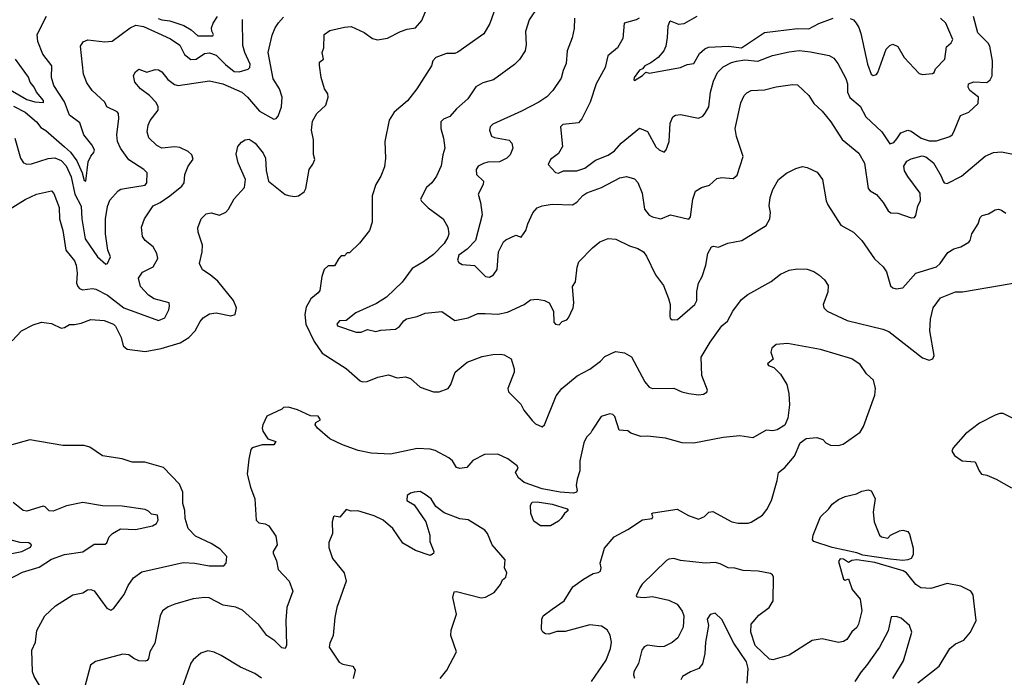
# Model space of a CAD drawing. Extents: x 1268547 to 1425625, y 515768 to 616754.
# Tile 157 of 256: x 1311933 to 1317911, y 592631 to 596625. Entities that reach past the tile are written whole.
import ezdxf

# ---------------------------------------------------------------- set-up
doc = ezdxf.new("R2010")
doc.units = 0

msp = doc.modelspace()

# ---------------------------------------------------------------- linework, layer by layer
at = {"layer": '0CON10XD'}
for points in [[(1311886.2, 594675), (1311944.5, 594735.5), (1312015, 594772.5), (1312065, 594787.5), (1312125, 594780), (1312185, 594752.5), (1312204.2, 594755.8), (1312235, 594773.8), (1312265, 594772.9), (1312305, 594781.1), (1312365, 594803.5), (1312445, 594798.9), (1312502, 594775), (1312514, 594764), (1312548.6, 594695), (1312561.4, 594645), (1312585, 594624.3), (1312695, 594610), (1312792.6, 594627.4), (1312906.6, 594663.4), (1312958.8, 594695), (1312998, 594735), (1313027.7, 594792.3), (1313045.8, 594814.2), (1313085, 594838.8), (1313125, 594844), (1313215, 594826.7), (1313240, 594835), (1313248.8, 594875), (1313230.5, 594920.5), (1313135, 595037.5), (1313089.2, 595075), (1313043.3, 595105), (1313024.3, 595145), (1313041.4, 595215), (1313042.9, 595255), (1313016.2, 595335), (1313015, 595360), (1313034, 595415), (1313065, 595445.8), (1313095, 595451.4), (1313145, 595438.8), (1313185, 595456.7), (1313201.2, 595475), (1313235, 595536.2), (1313298, 595605), (1313304.2, 595655), (1313260, 595755), (1313247.7, 595807.7), (1313258, 595855), (1313278.8, 595881.2), (1313302.5, 595895), (1313325, 595898.6), (1313362.9, 595875), (1313410, 595815), (1313424.5, 595785), (1313428.3, 595708.3), (1313444, 595645), (1313544.4, 595564.4), (1313565, 595557.1), (1313601.5, 595551.5), (1313625, 595554.6), (1313660, 595580), (1313669.5, 595600.5), (1313690, 595715), (1313713.1, 595746.9), (1313724, 595775), (1313715.7, 595805.7), (1313717.1, 595895), (1313704.7, 595954.7), (1313711.2, 596008.8), (1313736, 596055), (1313791.2, 596105), (1313806.2, 596155), (1313803.8, 596175), (1313783.8, 596205), (1313764, 596275), (1313753, 596347), (1313753, 596367), (1313776.7, 596385), (1313770, 596425), (1313780, 596455), (1313781.2, 596535), (1313815, 596559.2), (1313905, 596580), (1313945, 596582.9), (1314025, 596547.5), (1314075, 596510), (1314105, 596502.9), (1314165, 596512.5), (1314245, 596553.8), (1314285, 596568), (1314335, 596576), (1314375, 596620), (1314396, 596675)], [(1315081.4, 596705), (1315026.2, 596625), (1315003.3, 596553.3), (1315008.6, 596475), (1315000.8, 596435), (1314966.5, 596383.5), (1314937.6, 596352.4), (1314810.3, 596259.7), (1314745, 596242.2), (1314701.7, 596218.3), (1314654.6, 596145.4), (1314585, 596084.2), (1314545, 596038), (1314505, 596020), (1314490, 596005), (1314488.8, 595965), (1314506, 595905), (1314514, 595845), (1314501.4, 595805), (1314491.7, 595738.3), (1314462.9, 595675), (1314434.2, 595635), (1314402.5, 595605), (1314366.9, 595535), (1314372.5, 595522.5), (1314413.3, 595483.3), (1314504, 595415), (1314532, 595365), (1314538.6, 595325), (1314531.4, 595305), (1314510, 595265), (1314445, 595198.9), (1314385, 595154.4), (1314316.1, 595113.9), (1314255, 595030), (1314160.7, 594939.3), (1314099.4, 594900.6), (1313973.8, 594845), (1313915, 594798), (1313875, 594796), (1313858.8, 594775), (1313863.1, 594765), (1313975, 594727.1), (1314005, 594728), (1314045, 594744.4), (1314095, 594730.5), (1314125, 594739.6), (1314215, 594745.6), (1314239.3, 594760.7), (1314265, 594795.7), (1314281.7, 594808.3), (1314345, 594822.5), (1314395, 594841.8), (1314495, 594851.9), (1314575, 594797.8), (1314655, 594814.6), (1314715, 594841.4), (1314759.1, 594840.9), (1314835, 594835.6), (1314895, 594849.4), (1314995, 594895.8), (1315035, 594924), (1315075, 594927.5), (1315118.8, 594918.8), (1315147.5, 594905), (1315173.3, 594855), (1315175, 594787.5), (1315185, 594776.7), (1315208.3, 594771.7), (1315227, 594793), (1315255, 594802.5), (1315265, 594813.3), (1315293.1, 594875), (1315296.7, 594905), (1315288.8, 595005), (1315307.5, 595032.5), (1315317.6, 595122.4), (1315328, 595155), (1315410.2, 595239.8), (1315455, 595275.8), (1315505, 595297.1), (1315552.5, 595292.5), (1315635, 595252), (1315685, 595235.8), (1315720, 595215), (1315738.9, 595188.9), (1315793.1, 595075), (1315841.1, 595011.1), (1315872.7, 594932.7), (1315883.1, 594895), (1315880, 594825), (1315882.9, 594812.9), (1315895, 594802.5), (1315926.2, 594805), (1316032, 594895), (1316045, 594920), (1316044.3, 594975), (1316054.4, 595025), (1316075.8, 595065), (1316098.8, 595135), (1316110.8, 595205), (1316133.3, 595245), (1316145, 595250), (1316175, 595243.3), (1316231.7, 595268.3), (1316316.6, 595283.4), (1316464.4, 595375.6), (1316487.1, 595415), (1316491.4, 595455), (1316482.9, 595495), (1316489.4, 595545), (1316505.7, 595594.3), (1316540, 595655), (1316587.9, 595692.1), (1316645, 595722), (1316685, 595733.8), (1316715, 595728), (1316775, 595698.8), (1316807.5, 595655), (1316829.2, 595525), (1316840, 595500), (1316917.5, 595377.5), (1316995.8, 595335), (1317045, 595284), (1317123.2, 595173.2), (1317175.6, 595125), (1317195, 595093.8), (1317219.6, 595009.6), (1317235, 594996.5), (1317255, 594990), (1317295, 594995.8), (1317373.6, 595086.4), (1317499.1, 595125), (1317520.8, 595145), (1317568.7, 595211.3), (1317605, 595232.5), (1317647.5, 595245), (1317695.6, 595274.4), (1317704, 595285), (1317713.8, 595325), (1317752, 595385), (1317765, 595423.3), (1317776.7, 595435), (1317814.4, 595445.6), (1317855, 595470.8), (1317875, 595473.8), (1317895, 595468), (1317919.7, 595449.7)], [(1314824.5, 596705), (1314788.2, 596601.8), (1314750.7, 596539.3), (1314593.1, 596426.9), (1314575, 596420), (1314525, 596419.4), (1314460, 596395), (1314442, 596375), (1314434, 596345), (1314344, 596205), (1314286.9, 596133.1), (1314206.2, 596063.8), (1314175, 596015.8), (1314149.5, 595885), (1314154.4, 595785), (1314148.2, 595731.8), (1314125.8, 595675), (1314094.2, 595625), (1314072, 595555)], [(1311865, 595470.6), (1311965, 595533.1), (1312035, 595564.5), (1312125, 595585.7), (1312139.8, 595569.8), (1312172.2, 595485), (1312173.8, 595415), (1312194.6, 595344.6), (1312211.8, 595225), (1312265, 595160), (1312275.4, 595135), (1312282.5, 595085), (1312278.2, 595025), (1312284.7, 595004.7), (1312295, 594992.2), (1312314.6, 594984.6), (1312375, 594993.3), (1312395, 594987.5), (1312465, 594951.1), (1312565, 594875.3), (1312775, 594797.5), (1312813.3, 594815), (1312837.2, 594862.8), (1312842.9, 594885), (1312839.2, 594905), (1312749.5, 594929.5), (1312715, 594951.8), (1312666.2, 595005), (1312654.5, 595055), (1312677.6, 595092.4), (1312744, 595125), (1312772, 595175), (1312766, 595205), (1312743.8, 595245), (1312695, 595284.3), (1312677.6, 595307.6), (1312671.2, 595365), (1312690.8, 595415), (1312742.9, 595495), (1312785, 595514.4), (1312845.2, 595554.8), (1312916.8, 595613.2), (1312931.2, 595635), (1312936.2, 595685), (1312955.5, 595735), (1312985, 595777.5), (1312978.6, 595805), (1312955, 595824.4), (1312905, 595848.2), (1312875, 595852.5), (1312795, 595845.6), (1312765, 595860.8), (1312717.3, 595907.3), (1312706.2, 595945), (1312712.5, 595985), (1312725, 596013.8), (1312772.5, 596075), (1312772.9, 596095), (1312762.2, 596122.2), (1312720, 596165), (1312665.4, 596205.4), (1312632.5, 596245), (1312623.2, 596286.8), (1312635, 596308.8), (1312655, 596323.8), (1312705, 596305.8), (1312755, 596322.5), (1312775, 596320.8), (1312795, 596307.5), (1312831.5, 596261.5), (1312872.3, 596232.3), (1312894.6, 596224.6), (1313085, 596252.9), (1313166.2, 596235), (1313280.8, 596185), (1313315, 596154.3), (1313388.8, 596068.8), (1313475, 596020.8), (1313490, 596025), (1313501.1, 596038.9), (1313522.5, 596095), (1313525.5, 596154.5), (1313511.1, 596205), (1313472.4, 596265), (1313441.5, 596425), (1313465, 596531.2), (1313483.1, 596575), (1313504.5, 596605.5), (1313535, 596640)], [(1311895, 596100), (1311965, 596062.6), (1312035.4, 596005.4), (1312060.4, 595970.4), (1312091.3, 595951.3), (1312205, 595853.5), (1312240.7, 595820.7), (1312278.6, 595768.6), (1312312.9, 595695), (1312325, 595648.8), (1312335, 595643.8), (1312348.2, 595761.8), (1312365, 595797.1), (1312382.5, 595817.5), (1312386.9, 595835), (1312370.7, 595865), (1312321.2, 595925), (1312297.7, 595997.7), (1312235.6, 596045), (1312205, 596125.6), (1312139.4, 596225), (1312126.2, 596275), (1312128.1, 596345), (1312072.5, 596415), (1312042.4, 596492.4), (1312038.6, 596535), (1312095, 596646.2)], [(1311903.1, 595905), (1311937.1, 595785), (1311955.7, 595755.7), (1311975, 595748.6), (1312005, 595750), (1312105, 595782.7), (1312145, 595785.4), (1312185, 595769.2), (1312215, 595737.1), (1312245, 595670), (1312267.1, 595565), (1312305, 595492.5), (1312310.4, 595415), (1312331.1, 595295), (1312405, 595183.8), (1312455, 595140), (1312465, 595143.8), (1312483.1, 595185), (1312468.2, 595225), (1312454.2, 595325), (1312454.6, 595415), (1312465, 595490), (1312480.2, 595529.8), (1312530.8, 595585), (1312546.7, 595595), (1312581.4, 595601.4), (1312695, 595619.1), (1312703.9, 595635), (1312706.1, 595695), (1312685.9, 595715.9), (1312594.8, 595774.8), (1312543.8, 595845), (1312527.3, 595885), (1312521.8, 595925), (1312535.4, 596025), (1312532.9, 596055), (1312523.8, 596065), (1312462, 596095), (1312449.2, 596125), (1312372.7, 596195), (1312341.1, 596241.1), (1312319.3, 596295), (1312301.4, 596465), (1312318.9, 596491.1), (1312346.4, 596503.6), (1312449.1, 596490.9), (1312494.6, 596495.4), (1312603.9, 596576.1), (1312638.7, 596591.3), (1312685, 596583.3), (1312772.4, 596542.4), (1312848.3, 596508.3), (1312905, 596471.1), (1312933.3, 596413.3), (1312972.5, 596382.5), (1313005, 596384.7), (1313055, 596419.6), (1313085, 596423.8), (1313125, 596409.4), (1313182.3, 596352.3), (1313235, 596311.1), (1313265, 596307.5), (1313320, 596325), (1313330, 596335), (1313332.3, 596355), (1313299.5, 596425), (1313287.4, 596467.4), (1313284.6, 596625.4)], [(1312773.2, 596633.2), (1312795, 596623.5), (1312845, 596617.3), (1312929.2, 596589.2), (1312973.3, 596563.3), (1313015, 596527.5), (1313105, 596528.1), (1313109.6, 596535), (1313099.1, 596555), (1313097.3, 596575), (1313107.5, 596605), (1313134, 596645)], [(1315300.6, 596635), (1315298.7, 596571.3), (1315286.9, 596515), (1315256.7, 596435), (1315251.1, 596358.9), (1315232.6, 596317.4), (1315220.9, 596269.1), (1315169.2, 596195), (1315133.1, 596156.9), (1315084.4, 596125), (1314980.2, 596069.8), (1314805, 595991.4), (1314790, 595975), (1314784.4, 595954.4), (1314796.8, 595916.8), (1314815, 595908.6), (1314903.7, 595893.7), (1314921.4, 595875), (1314927.5, 595845), (1314910, 595805), (1314891.2, 595785), (1314845, 595762.7), (1314775, 595760), (1314747.8, 595752.2), (1314715.7, 595735), (1314704, 595716), (1314705.5, 595685.5), (1314749.2, 595645), (1314746, 595625), (1314715.4, 595565), (1314730, 595515), (1314739.9, 595439.9), (1314700, 595285), (1314648.7, 595231.3), (1314600, 595195), (1314590.6, 595165), (1314599.7, 595149.7), (1314618.5, 595138.5), (1314695, 595131.2), (1314761.2, 595065), (1314785, 595062), (1314810, 595075), (1314832.5, 595107.5), (1314840, 595215), (1314870, 595275), (1314885, 595288.9), (1314945, 595316.7), (1314977.5, 595305), (1315006.2, 595345), (1315017.5, 595385), (1315047.9, 595452.1), (1315075, 595482.5), (1315104.5, 595495.5), (1315165, 595504.6), (1315289.3, 595500.7), (1315315, 595516.9), (1315351.9, 595558.1), (1315376.2, 595573.8), (1315465, 595605.6), (1315576.3, 595663.7), (1315617.6, 595672.4)], [(1315694.6, 596635.4), (1315675.5, 596624.5), (1315603.3, 596605), (1315595, 596511.2), (1315562.9, 596455), (1315502.7, 596405), (1315487.1, 596335), (1315433.2, 596235), (1315395.6, 596124.4), (1315359.6, 596050.4), (1315346.8, 596023.2), (1315325, 595999.5), (1315230.8, 595989.2), (1315216.7, 595975), (1315228.6, 595855), (1315205, 595813.1), (1315155, 595776.7), (1315141.1, 595745), (1315185, 595697.5), (1315205, 595693.3), (1315235, 595706.7), (1315315, 595708.1), (1315365, 595723.3), (1315429, 595771), (1315505, 595802.6), (1315545, 595827.8), (1315585, 595874.5), (1315695, 595966.2), (1315745, 595946.7), (1315795, 595853.8), (1315815, 595833.8), (1315845, 595821.2), (1315858, 595835), (1315875.6, 595884.4), (1315882.6, 595997.4), (1315898, 596035), (1315915, 596045.8), (1315945, 596050), (1316053.8, 596026.2), (1316081.3, 596038.7), (1316095, 596056.7), (1316116.2, 596095), (1316126.5, 596185), (1316145, 596250.8), (1316169.4, 596305), (1316205, 596338.5), (1316255, 596365.4), (1316285, 596373.1), (1316335, 596382.3), (1316415, 596373.9), (1316502.7, 596407.3), (1316605, 596430.4), (1316665, 596438.5), (1316735, 596430), (1316848.5, 596408.5), (1316875, 596392), (1316899.3, 596359.3), (1316948.6, 596268.6), (1316958.5, 596235), (1316958.5, 596185), (1316972.2, 596152.2), (1317035, 596098.9), (1317071.1, 596035), (1317167.5, 595945), (1317215, 595870.8), (1317240.9, 595879.1), (1317259.3, 595900.7), (1317282.1, 595937.9), (1317325, 595953.3), (1317345, 595948.8), (1317405.5, 595905.5), (1317455, 595890), (1317499.9, 595890.1), (1317580, 595915), (1317594.6, 595925.4), (1317605.3, 595944.7), (1317645, 596044), (1317695, 596062.7), (1317753.2, 596116.8), (1317754.3, 596155), (1317700.8, 596195), (1317691.9, 596215), (1317694.2, 596235), (1317725, 596248.6), (1317805, 596242.7), (1317825, 596258.9), (1317838.2, 596285), (1317838.6, 596375), (1317823.4, 596463.4), (1317812.4, 596482.4), (1317750, 596545), (1317724.4, 596645)], [(1316045, 596644.7), (1315965, 596600.3), (1315935, 596596.2), (1315885, 596615.7), (1315877.7, 596612.3), (1315868.1, 596585), (1315863.8, 596516.2), (1315855.6, 596464.4), (1315843.8, 596435), (1315810, 596395), (1315765, 596362.2), (1315728.8, 596345), (1315715, 596326.7), (1315695, 596318.8), (1315664.5, 596275), (1315660.8, 596260.8), (1315665, 596256.7), (1315715, 596285.8), (1315733.6, 596306.4), (1315755, 596300.8), (1315944.5, 596334.5), (1315985, 596353.5), (1316025, 596360), (1316059.9, 596420.1), (1316092.6, 596447.4), (1316115, 596457.7), (1316236.6, 596463.4), (1316315.3, 596454.7), (1316455, 596547.1), (1316655, 596572.3), (1316725, 596569.2), (1316785, 596602.9), (1316872.5, 596635)], [(1316975, 596633.1), (1316995, 596624.2), (1317011.1, 596605), (1317028, 596578), (1317040.3, 596540.3), (1317080, 596355), (1317103.1, 596295), (1317115, 596285.8), (1317135, 596292), (1317144, 596305), (1317194.7, 596445.3), (1317215, 596467.8), (1317235, 596475.5), (1317265, 596461.5), (1317303.9, 596395), (1317395, 596298.9), (1317415, 596291.4), (1317475, 596298.1), (1317485, 596303.8), (1317492.6, 596327.4), (1317550.8, 596385), (1317559.5, 596460.5), (1317589.2, 596485), (1317598.5, 596505), (1317555, 596604.4), (1317524.6, 596635)], [(1311839.8, 596219.8), (1311975, 596139.7), (1312025, 596126.7), (1312078.1, 596121.9), (1312076.7, 596135), (1312034.6, 596185), (1312021.2, 596215), (1311995.3, 596245), (1311985.2, 596275.2), (1311907.2, 596385)], [(1315617.6, 595672.4), (1315665, 595658), (1315685, 595636.2), (1315711.5, 595571.5), (1315726.5, 595475), (1315755, 595437.1), (1315775, 595426.9), (1315825, 595416.5), (1315885, 595440), (1315995, 595413.3), (1316005, 595427.5), (1316018.9, 595535), (1316035, 595583.3), (1316072.5, 595605), (1316120.6, 595619.4), (1316165, 595660), (1316195, 595667.1), (1316265, 595660), (1316288.7, 595681.3), (1316325.8, 595795), (1316285.6, 595915), (1316277.1, 595965), (1316310.5, 596119.5), (1316332, 596165), (1316348.3, 596181.7), (1316375, 596194.2), (1316455, 596199.5), (1316525, 596216.7), (1316625, 596230.6), (1316655, 596228.6), (1316724.5, 596164.5), (1316755.4, 596115.4), (1316805, 596070), (1316856.9, 596005), (1316927, 595897), (1317028.6, 595815), (1317062.9, 595752.9), (1317085, 595600), (1317095.7, 595585.7), (1317135, 595562.5), (1317175.7, 595515), (1317206, 595465), (1317222.1, 595452.1), (1317265, 595449.4), (1317345, 595422.5), (1317365, 595424.3), (1317374.4, 595435.6), (1317385.5, 595494.5), (1317402.5, 595525), (1317401.1, 595571.1), (1317325, 595672), (1317305, 595706.7), (1317301.1, 595735), (1317320, 595765), (1317345, 595780), (1317412.5, 595797.5), (1317435, 595791.9), (1317481.4, 595755), (1317528, 595675), (1317538.8, 595645), (1317546.7, 595635), (1317565, 595629.2), (1317650.8, 595675), (1317795, 595796), (1317845, 595818.6), (1317895, 595823.1), (1318005, 595800.8)], [(1314072, 595555), (1314072, 595395), (1314055.8, 595345), (1313995, 595267.5), (1313935, 595210), (1313921.7, 595208.3), (1313905, 595190), (1313885, 595190), (1313870, 595175), (1313845, 595130), (1313805, 595130), (1313781.7, 595108.3), (1313766.2, 595065), (1313755, 594981.2), (1313745, 594965.8), (1313699.5, 594930.5), (1313671.5, 594878.5), (1313663.9, 594835), (1313670.3, 594775), (1313720.6, 594670.6), (1313768.8, 594598.8), (1313915, 594505.6), (1314000.9, 594430.9), (1314015, 594425.7), (1314041.7, 594428.3), (1314106.8, 594453.2), (1314171.7, 594468.3), (1314225, 594450.5), (1314275.7, 594455.7), (1314305, 594446.2), (1314365, 594394.2), (1314444.4, 594365.6), (1314480, 594365), (1314535, 594386), (1314550.9, 594409.1), (1314575.9, 594484.1), (1314650, 594545), (1314741.2, 594578.8), (1314805, 594592.5), (1314854.4, 594594.4), (1314875, 594589.5), (1314915.8, 594565), (1314935.6, 594505), (1314935.5, 594485), (1314897.5, 594385), (1314901.2, 594365), (1314975, 594290), (1314993.9, 594253.9), (1315045, 594191.2), (1315065, 594171.2), (1315105, 594152.5), (1315120, 594165), (1315190, 594340), (1315224.6, 594385.4), (1315317.9, 594462.1), (1315395, 594502), (1315459.1, 594550.9), (1315485, 594578.8), (1315550.8, 594609.2), (1315605, 594600.8), (1315648.3, 594578.3), (1315728.6, 594425), (1315755, 594393.3), (1315775.6, 594385.6), (1315905, 594388.1), (1315953.3, 594365), (1315995, 594354.4), (1316055, 594345.8), (1316085, 594351.2), (1316105, 594363.3), (1316108, 594375), (1316074.3, 594465), (1316070.8, 594575), (1316125, 594666.2), (1316196.9, 594765), (1316230, 594795), (1316262.5, 594855), (1316316, 594925), (1316354.5, 594955.5), (1316495, 595034), (1316551.3, 595078.7), (1316605, 595104.2), (1316655, 595112.9), (1316715, 595109.4), (1316755.5, 595095.5), (1316784.5, 595074.5), (1316820, 595045), (1316841.7, 595011.7), (1316839.1, 594970.9), (1316810.8, 594895), (1316816, 594875), (1316836.2, 594855), (1316957.8, 594797.8), (1317173.3, 594745), (1317210.7, 594730.7), (1317415, 594572), (1317455, 594558), (1317476.2, 594565), (1317486, 594585), (1317458.9, 594735), (1317462.8, 594807.2), (1317479.2, 594875), (1317524.2, 594935), (1317615, 594972.5), (1317657, 594973), (1317895, 595012.5), (1317975, 595027.8)], [(1315404.5, 592605), (1315493.3, 592735), (1315519.4, 592805), (1315525.8, 592845), (1315522.5, 592865), (1315517.5, 592887.5), (1315499.5, 592919.5), (1315465, 592941.9), (1315395, 592948.8), (1315245, 592909.1), (1315195, 592910), (1315145, 592893.3), (1315125, 592896), (1315110, 592905), (1315100.7, 592920.7), (1315102.2, 592985), (1315111.9, 593005), (1315164.7, 593045.3), (1315239.2, 593095), (1315290.5, 593179.5), (1315355, 593227.5), (1315415, 593262), (1315445, 593266.7), (1315458.8, 593275), (1315464, 593295), (1315457.5, 593325), (1315484.3, 593415), (1315542.5, 593485), (1315625, 593528.6), (1315715, 593588), (1315772.5, 593595), (1315777.5, 593605), (1315770, 593625), (1315779.7, 593630.3), (1315925, 593651.4), (1315993.2, 593613.2), (1316055, 593591.6), (1316091.5, 593608.5), (1316116.7, 593635), (1316141.4, 593638.6), (1316256, 593575), (1316295, 593566.9), (1316355, 593568.1), (1316375, 593572.9), (1316442.9, 593615), (1316469.2, 593650.8), (1316496.5, 593705), (1316532.8, 593827.2), (1316540.6, 593875), (1316577.5, 593905), (1316636.7, 593975), (1316672.5, 594055), (1316708.3, 594081.7), (1316773, 594087), (1316810, 594075), (1316827.5, 594055), (1316855, 594040), (1316905, 594038), (1316933.6, 594046.4), (1317035, 594120), (1317055.7, 594155), (1317124.2, 594345), (1317129.2, 594385), (1317116.7, 594435), (1317073.8, 594475), (1317035, 594530), (1316985, 594565.8), (1316795, 594621.4), (1316595, 594658.8), (1316525, 594653.3), (1316499.3, 594630.7), (1316493.3, 594605), (1316507, 594563), (1316472.5, 594535), (1316480, 594525), (1316512.5, 594512.5), (1316552.7, 594472.7), (1316590, 594410), (1316603.3, 594355), (1316606.2, 594285), (1316597.5, 594205), (1316578, 594162), (1316532.5, 594135), (1316505, 594128.8), (1316465, 594131.2), (1316385, 594086), (1316305, 594098), (1316205, 594088.1), (1316025, 594052.5), (1315954.2, 594055.8), (1315853.6, 594083.6), (1315743.6, 594096.4), (1315705, 594093.8), (1315643.4, 594113.4), (1315625, 594127.5), (1315573, 594133), (1315545.8, 594215), (1315535, 594227.5), (1315515, 594232), (1315463.3, 594215), (1315408.8, 594131.2), (1315401.2, 594115), (1315375, 594090), (1315358.5, 594055), (1315334.3, 593945), (1315332.9, 593885), (1315317.3, 593835), (1315312.2, 593795), (1315316.5, 593765), (1315312.5, 593755), (1315295, 593748.8), (1315215, 593754.5), (1315105, 593776.7), (1314995.7, 593815), (1314961.7, 593841.7), (1314943.8, 593875), (1314958.3, 593901.7), (1314953.3, 593915), (1314897, 593957), (1314835, 593986.7), (1314755, 593983.8), (1314685, 593948), (1314646.7, 593905), (1314605, 593900), (1314585, 593906), (1314561.4, 593945), (1314538.8, 593965), (1314455, 594008.6), (1314425, 594016), (1314345, 594020.8), (1314185, 593986.9), (1314067.3, 593992.7), (1313988.3, 594008.3), (1313892.4, 594042.4), (1313815, 594078.8), (1313740, 594145), (1313727.5, 594165), (1313731.7, 594178.3), (1313760, 594195), (1313745, 594217.5), (1313698.3, 594218.3), (1313620, 594255), (1313565, 594272.5), (1313535, 594270), (1313525, 594260), (1313432.3, 594217.7), (1313408, 594165), (1313404, 594145), (1313409.2, 594125), (1313440, 594080), (1313487, 594063), (1313475, 594043.3), (1313405, 594042.5), (1313343.3, 594025), (1313336.2, 594015), (1313324, 593955), (1313313.8, 593865), (1313333.8, 593785), (1313360.6, 593715), (1313369.2, 593585), (1313385, 593568.6), (1313424, 593564), (1313445, 593550), (1313488.8, 593488.8), (1313496, 593435), (1313472.5, 593395), (1313472.5, 593385), (1313492.3, 593337.7), (1313502, 593285), (1313568.6, 593215), (1313591.4, 593155), (1313554.5, 593055.5), (1313548.5, 592975), (1313553.1, 592826.9), (1313545, 592806.7), (1313525, 592810.6), (1313482.4, 592852.4), (1313434.2, 592885), (1313385, 592950), (1313285, 593038.6), (1313245, 593057.5), (1313168.7, 593068.7), (1313083, 593113), (1313055, 593115.8), (1312985, 593107.5), (1312875, 593075.7), (1312835, 593059.2), (1312800, 593035), (1312785.8, 593005), (1312752.4, 592837.6), (1312722.5, 592785), (1312714.3, 592745.7), (1312707, 592733), (1312695, 592728), (1312655, 592730.6), (1312625, 592744.3), (1312595, 592768.1), (1312558.3, 592771.7), (1312392.3, 592727.7), (1312363.3, 592705), (1312327.5, 592575)], [(1318024.2, 594174.2), (1317905, 594232.5), (1317883.6, 594233.6), (1317855, 594224), (1317761.2, 594175), (1317675, 594110), (1317600, 594025), (1317593.3, 594005), (1317607.7, 593977.7), (1317655, 593946.2), (1317735, 593940), (1317758, 593885), (1317773.3, 593865), (1317805, 593858.6), (1317862.5, 593835), (1317955, 593782)], [(1312069.4, 592555), (1312020, 592635), (1312011.1, 592665), (1312007.1, 592795), (1312028.6, 592845), (1312037.5, 592915), (1312085.8, 593005), (1312150, 593065), (1312255, 593132), (1312315, 593144), (1312345, 593162), (1312365, 593163.8), (1312385.5, 593155.5), (1312461.8, 593051.8), (1312485, 593039.2), (1312505, 593050), (1312566, 593134), (1312590.8, 593189.2), (1312623.9, 593236.1), (1312675, 593270.6), (1312925, 593329.2), (1312996.7, 593325), (1313082.9, 593307.1), (1313171.5, 593308.5), (1313185.9, 593325), (1313190, 593365), (1313149.5, 593409.5), (1313095, 593443.5), (1312999.2, 593489.2), (1312954.7, 593534.7), (1312936.9, 593595), (1312934.7, 593645), (1312923, 593687), (1312923.5, 593755), (1312903.3, 593803.3), (1312805, 593906.2), (1312691.7, 593938.3), (1312615, 593938), (1312555, 593958), (1312435, 593976.2), (1312358.3, 594028.3), (1312325, 594039.2), (1312195, 594038.6), (1311995, 594072.5), (1311871.5, 594038.5)], [(1314485.6, 592624.4), (1314526, 592675), (1314584.2, 592785), (1314550, 592885), (1314552.1, 592917.9), (1314584.4, 593015), (1314563.3, 593115), (1314570.8, 593149.2), (1314585, 593152.5), (1314735, 593114.2), (1314761.7, 593118.3), (1314813.2, 593146.8), (1314851.2, 593195), (1314865, 593222.5), (1314885, 593240), (1314890, 593265), (1314876.1, 593296.1), (1314880, 593345), (1314802, 593435), (1314774, 593505), (1314756, 593525), (1314656.6, 593586.6), (1314605, 593593.3), (1314510.3, 593630.3), (1314459.1, 593669.1), (1314430, 593715), (1314395, 593742), (1314365, 593758.6), (1314327.5, 593755), (1314305, 593749.2), (1314286.2, 593735), (1314284, 593705), (1314328.5, 593678.5), (1314398, 593575), (1314421.9, 593495), (1314422.5, 593455), (1314446.9, 593395), (1314445, 593383.3), (1314425, 593370), (1314335, 593401.2), (1314258.8, 593445), (1314197.5, 593535), (1314140, 593585), (1314085, 593612.5), (1313985, 593642.5), (1313945, 593640), (1313915, 593650), (1313876.1, 593603.9), (1313845, 593610), (1313837.5, 593605), (1313830, 593575), (1313832.5, 593505), (1313810.3, 593449.7), (1313810, 593420), (1313832.4, 593352.4), (1313903.1, 593265), (1313915.5, 593215), (1313858.9, 593055), (1313845.5, 592994.5), (1313835.5, 592884.5), (1313815, 592837.5), (1313812, 592815), (1313873, 592723), (1313895, 592710.6), (1313955, 592698.6), (1313968.6, 592675), (1313956.8, 592623.2)], [(1317295, 593340.6), (1317218.5, 593348.5), (1317052.6, 593372.6), (1317015, 593387.7), (1316865, 593419.2), (1316754, 593455), (1316746, 593465), (1316750, 593495), (1316794, 593605), (1316845.7, 593654.3), (1316865, 593682.5), (1316905, 593711.2), (1316945, 593729.2), (1317014.4, 593745.6), (1317045, 593762.5), (1317085, 593770), (1317103, 593763), (1317126, 593716), (1317115.6, 593635), (1317120, 593575), (1317153.3, 593495), (1317165, 593484), (1317203, 593477), (1317220, 593495), (1317275, 593521.2), (1317295, 593523.8), (1317325.7, 593515.7), (1317335, 593500), (1317356.9, 593415), (1317357.8, 593375), (1317345, 593353.3), (1317325, 593343.8), (1317295, 593340.6)], [(1311864.6, 593225.4), (1311950.5, 593269.5), (1312050.3, 593299.7), (1312125, 593349.3), (1312205, 593377.7), (1312315, 593393.2), (1312385, 593440.6), (1312451.1, 593438.9), (1312461.3, 593448.7), (1312475.6, 593485), (1312495.7, 593505), (1312545, 593532.9), (1312590.4, 593530.4), (1312635, 593529.1), (1312739.3, 593550.7), (1312763.1, 593565), (1312773.1, 593585), (1312770, 593615), (1312732, 593622), (1312715, 593640), (1312695, 593650), (1312555, 593671.1), (1312435, 593671.8), (1312315, 593691.9), (1312217.4, 593672.6), (1312135, 593640.5), (1312112.5, 593642.5), (1312086.9, 593666.9), (1312075, 593670.8), (1311975, 593639.4), (1311953.8, 593645), (1311892.4, 593692.4)], [(1315095, 593550.8), (1315055, 593578.8), (1315035.8, 593625), (1315034.2, 593675.8), (1315045, 593694), (1315074.2, 593695.8), (1315165, 593682.7), (1315256.7, 593655), (1315262.5, 593645), (1315240, 593625), (1315220, 593595), (1315205, 593580), (1315155, 593551.2), (1315095, 593550.8)], [(1311875, 593381.6), (1311945.3, 593394.7), (1311998.2, 593421.8), (1312004, 593435), (1311987.6, 593447.6), (1311935, 593449.4), (1311835, 593475.5)], [(1317385, 592596.4), (1317515, 592698.6), (1317580, 592805), (1317615.4, 592834.6), (1317665, 592856.9), (1317705.8, 592905), (1317740, 592975), (1317725.8, 593095), (1317722.7, 593132.7), (1317708.6, 593155), (1317647.5, 593185), (1317565, 593200.7), (1317465, 593171.1), (1317405, 593174.4), (1317374, 593195), (1317317.8, 593265), (1317297, 593277), (1317125, 593328.2), (1317016, 593344), (1316985, 593341.1), (1316965, 593327.5), (1316935, 593349.2), (1316915, 593350.8), (1316904.2, 593335), (1316935, 593227.5), (1316945, 593221.2), (1316965, 593230), (1316986.7, 593165), (1317035.5, 593105), (1317045.5, 593035), (1317025.4, 592954.6), (1317015, 592934.2), (1316985, 592908), (1316955, 592860), (1316935, 592847.5), (1316905, 592842.9), (1316804.5, 592864.5), (1316744, 592855), (1316604.6, 592765.4), (1316505, 592737.5), (1316485, 592742), (1316397.7, 592825), (1316372.5, 592905), (1316375, 592953.3), (1316421.3, 593008.7), (1316484.2, 593055), (1316508.1, 593095), (1316509.5, 593239.5), (1316504, 593254), (1316490.8, 593260.8), (1316415.5, 593275.5), (1316325, 593279.4), (1316275, 593293.3), (1316235, 593296.4), (1316185, 593320.6), (1316155, 593328.1), (1316095, 593323.3), (1315945, 593340), (1315905, 593351.9), (1315875, 593348.6), (1315859.7, 593340.3), (1315713.1, 593196.9), (1315697.1, 593175), (1315676.7, 593125), (1315680, 593120), (1315725, 593115.6), (1315775, 593120.8), (1315875, 593100.4), (1315925, 593074.4), (1315955, 593032.5), (1315965.4, 593004.6), (1315960.5, 592935), (1315928.6, 592871.4), (1315895, 592842), (1315845, 592817.8), (1315815, 592815.5), (1315745, 592825.5), (1315724.6, 592815.4), (1315709.4, 592795), (1315690, 592715), (1315660.6, 592665), (1315659.4, 592645), (1315666.4, 592626.4)], [(1316348.8, 592595), (1316356.1, 592685), (1316345.7, 592725), (1316267.8, 592837.8), (1316195, 592982.9), (1316155, 593020), (1316125, 593012.9), (1316106.1, 592985), (1316115.3, 592944.7), (1316096.4, 592843.6), (1316092.4, 592775), (1316077.8, 592712.2), (1316055.4, 592684.6), (1316006, 592665), (1315958, 592635), (1315946.9, 592615)], [(1317235, 592622.9), (1317298.3, 592731.7), (1317350, 592905), (1317336, 592945), (1317285, 592989.4), (1317255, 593000.8), (1317225, 592997.5), (1317206.5, 592913.5), (1317152.7, 592815), (1317075, 592702.9), (1317041.1, 592665), (1317004.3, 592605)], [(1313400, 592625), (1313360, 592655), (1313272.4, 592692.4), (1313155, 592764.4), (1313113.4, 592783.4), (1313075, 592791.5), (1313031.8, 592778.2), (1312985, 592736.2), (1312972.6, 592717.4), (1312921.1, 592575)]]:
    msp.add_lwpolyline(points, dxfattribs=at)

doc.saveas('drawing.dxf')
